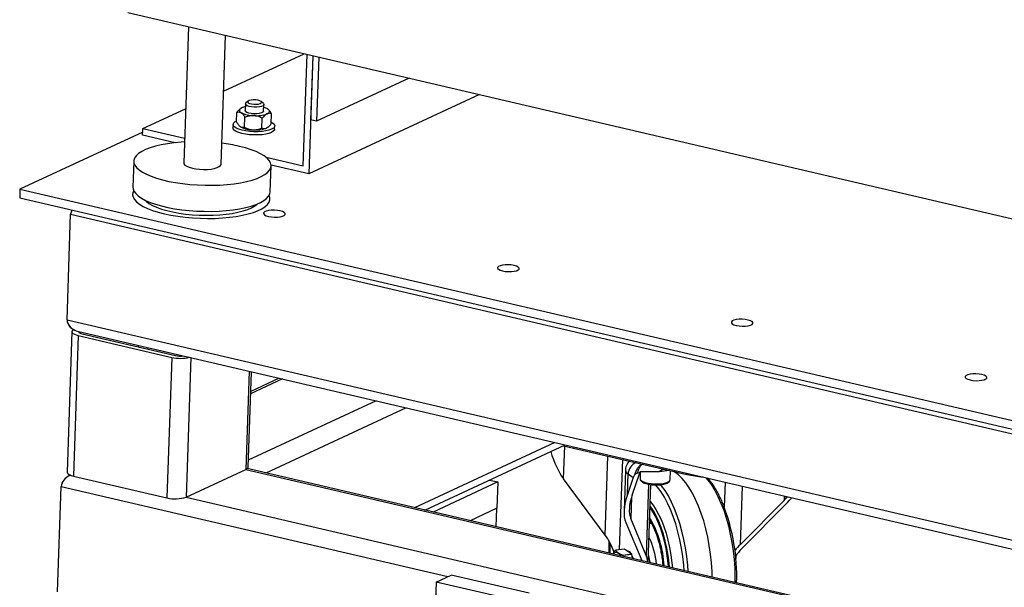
# Model space of a CAD drawing. Header units: millimetres. Extents: x -47 to 589, y 5 to 415.
# Tile 27 of 45: x 364 to 392, y 305 to 322. Entities that reach past the tile are written whole.
import ezdxf

# ---------------------------------------------------------------- set-up
doc = ezdxf.new("R2010")
doc.units = ezdxf.units.MM
doc.layers.add('TRAIT-FORT', color=4, linetype='Continuous', lineweight=25)

msp = doc.modelspace()

# ---------------------------------------------------------------- linework, layer by layer
at = {"layer": 'TRAIT-FORT', "lineweight": 25}
for p, q in [((367.059881, 322.006206), (431.635595, 306.954046)), ((368.803466, 321.599789), (368.668268, 317.679882)), ((369.746721, 317.642686), (369.87459, 321.350117)), ((369.819293, 319.746832), (372.137305, 320.822693)), ((372.109919, 317.589872), (372.220748, 320.803243)), ((372.389206, 320.763977), (372.271836, 317.360965)), ((372.389416, 320.763928), (372.325643, 318.914902)), ((372.557874, 320.724662), (372.494101, 318.875636)), ((375.167404, 320.116398), (372.494101, 318.875636)), ((370.526008, 319.457768), (370.461246, 319.403732)), ((370.963836, 319.386398), (370.902951, 319.444767)), ((377.191877, 319.644507), (372.271836, 317.360965)), ((367.491445, 318.666407), (368.721992, 319.237541)), ((370.29825, 319.237035), (370.288042, 319.228518)), ((370.445065, 319.376213), (370.438525, 319.186572)), ((370.971541, 319.168188), (370.978082, 319.357829)), ((370.193454, 318.852656), (370.203241, 319.136416)), ((370.423837, 318.705103), (370.433623, 318.988863)), ((370.923436, 318.682502), (370.933223, 318.966262)), ((371.192653, 318.807454), (371.20244, 319.091214)), ((372.494101, 318.875636), (372.325643, 318.914902)), ((367.484905, 318.476766), (367.491445, 318.666407)), ((367.491445, 318.666407), (368.692637, 318.386417)), ((370.091218, 318.787172), (370.087948, 318.692352)), ((371.097644, 318.706835), (371.107852, 318.715352)), ((371.287234, 318.650988), (371.290505, 318.745809)), ((367.487985, 318.566063), (363.951319, 316.924588)), ((368.418189, 318.259224), (367.484905, 318.476766)), ((371.040089, 317.839242), (372.109919, 317.589872)), ((367.230326, 317.729477), (367.204446, 316.979118)), ((371.158783, 316.842733), (371.184663, 317.593092)), ((372.271836, 317.360965), (371.184245, 317.614475)), ((363.951319, 316.924588), (363.942598, 316.671733)), ((363.951319, 316.924588), (429.649732, 301.610734)), ((363.942598, 316.671733), (429.641011, 301.357879)), ((365.306605, 313.162896), (365.411257, 316.197155)), ((365.411257, 316.197155), (428.86357, 301.406851)), ((365.306605, 313.162896), (428.758918, 298.372592)), ((365.445891, 312.818756), (365.306356, 308.773078)), ((365.630439, 312.705081), (365.490904, 308.659403)), ((365.630439, 312.705081), (368.325758, 312.07682)), ((365.644844, 312.823385), (428.669502, 298.132765)), ((365.676224, 312.81607), (365.674891, 312.777402)), ((365.738046, 312.755025), (368.433366, 312.126764)), ((367.356867, 312.424324), (367.355271, 312.378061)), ((367.630364, 312.360573), (367.628769, 312.31431)), ((368.325758, 312.07682), (368.186223, 308.031142)), ((368.876916, 312.070011), (368.738352, 308.052497)), ((370.557559, 311.678264), (370.460067, 308.851598)), ((370.522914, 308.916342), (370.617689, 311.664248)), ((371.514598, 311.455185), (370.59577, 311.028728)), ((371.417394, 311.477842), (370.598146, 311.097604)), ((374.209918, 310.826924), (370.529901, 309.118915)), ((375.082114, 310.623621), (371.036068, 308.745727)), ((379.364363, 309.625458), (375.318317, 307.747564)), ((375.613888, 307.678668), (379.659933, 309.556562)), ((379.610056, 309.533413), (383.166429, 308.704446)), ((379.613156, 308.579573), (379.645767, 309.525089)), ((380.813577, 306.955602), (380.892178, 309.234559)), ((381.307791, 309.137682), (381.218176, 306.539397)), ((381.876831, 309.005043), (381.87952, 309.003158)), ((381.88496, 309.003148), (381.87952, 309.003158)), ((365.490904, 308.659403), (368.186223, 308.031142)), ((368.738352, 308.052497), (370.460067, 308.851598)), ((370.460067, 308.851598), (425.433308, 296.037708)), ((425.434279, 296.065873), (370.494701, 308.871916)), ((381.395797, 308.831189), (381.355068, 307.650298)), ((381.452, 308.129133), (381.472312, 308.718062)), ((381.472312, 308.718062), (381.620697, 308.614065)), ((381.588239, 308.105599), (381.811752, 308.748102)), ((381.811752, 308.748102), (381.707524, 308.735769)), ((381.707554, 308.735735), (381.738499, 308.749181)), ((381.738498, 308.749249), (381.825111, 308.770112)), ((381.823429, 308.768556), (381.817039, 308.583276)), ((381.819756, 308.792169), (382.376049, 308.791155)), ((381.825111, 308.770112), (381.819756, 308.792169)), ((381.824243, 308.792161), (381.823685, 308.775984)), ((382.376049, 308.791155), (382.653561, 308.823992)), ((382.68319, 308.553403), (382.692212, 308.814983)), ((383.166429, 308.704446), (383.167618, 308.738945)), ((377.718277, 308.488248), (375.853599, 307.622793)), ((377.478566, 308.544123), (377.718277, 308.488248)), ((377.718277, 308.488248), (377.692114, 307.729683)), ((380.813577, 306.955602), (379.613156, 308.579573)), ((381.620697, 308.614065), (381.452, 308.129133)), ((382.064018, 308.42288), (381.993122, 306.367342)), ((382.047256, 306.179094), (382.124331, 308.413795)), ((382.682986, 308.550439), (382.68319, 308.553403)), ((384.266476, 308.482809), (384.24164, 307.762716)), ((365.036256, 305.324394), (365.140907, 308.358653)), ((365.140907, 308.358653), (376.282191, 305.761695)), ((384.707335, 306.688506), (384.765211, 308.366557)), ((368.738352, 308.052497), (425.392236, 294.846861)), ((381.569816, 308.049614), (381.54861, 307.434768)), ((385.964564, 307.957293), (384.707335, 306.688506)), ((384.739089, 306.559035), (386.04083, 307.872744)), ((385.969002, 308.085961), (385.964564, 307.957293)), ((377.692114, 307.729683), (376.924161, 307.373252)), ((377.673794, 307.198518), (377.692114, 307.729683)), ((381.404445, 307.324135), (381.863436, 306.221941)), ((381.993122, 306.367342), (381.54861, 307.434768)), ((382.14846, 307.288021), (382.0852, 307.279255)), ((381.044564, 306.412814), (381.108377, 306.525247)), ((381.365259, 306.556801), (381.111015, 306.526717)), ((381.322018, 306.378834), (381.576262, 306.408918)), ((381.578677, 306.403907), (381.324432, 306.373823)), ((381.576262, 306.408918), (381.365259, 306.556801)), ((381.601739, 306.282941), (381.578677, 306.403907)), ((381.324432, 306.373823), (381.324055, 306.347667)), ((381.848428, 306.225439), (381.849464, 306.255491)), ((384.590248, 306.366607), (384.590486, 306.387453)), ((375.943157, 305.604338), (375.910904, 304.669215)), ((375.943157, 305.604338), (376.373585, 305.804114)), ((378.189256, 305.080788), (375.943157, 305.604338)), ((378.619685, 305.280563), (376.373585, 305.804114))]:
    msp.add_line(p, q, dxfattribs=at)
at = {"layer": 'TRAIT-FORT', "lineweight": 25, "flags": 128}
for points in [[(370.808711, 319.482925), (370.742823, 319.491888), (370.673429, 319.493414), (370.608899, 319.48732), (370.557016, 319.474341), (370.524038, 319.456042), (370.513943, 319.43463), (370.527947, 319.412688), (370.564363, 319.392862), (370.618797, 319.377544), (370.684685, 319.368582), (370.754079, 319.367055), (370.818609, 319.373149), (370.870492, 319.386128), (370.90347, 319.404428), (370.913565, 319.425839), (370.899561, 319.447781), (370.863145, 319.467607), (370.808711, 319.482925)], [(370.340042, 319.262457), (370.312732, 319.247604), (370.292135, 319.231551), (370.278603, 319.21457), (370.272367, 319.196953), (370.273534, 319.179001), (370.282084, 319.161021), (370.297871, 319.143321), (370.320625, 319.126204)], [(370.971541, 319.168188), (370.969652, 319.159103), (370.948518, 319.135534), (370.90575, 319.115684), (370.845148, 319.101316), (370.772095, 319.093707), (370.693084, 319.093532), (370.615134, 319.100808), (370.545173, 319.114887), (370.489415, 319.134519), (370.452817, 319.157959), (370.438628, 319.183125), (370.438525, 319.186572)], [(370.963836, 319.386398), (370.973877, 319.373821), (370.976149, 319.348631), (370.954911, 319.325076), (370.912052, 319.305247), (370.85138, 319.290907), (370.778285, 319.28333), (370.699263, 319.28319), (370.621334, 319.290498), (370.551424, 319.304606), (370.495743, 319.324259), (370.459241, 319.347712), (370.445159, 319.372881), (370.454749, 319.397529), (370.461246, 319.403732)], [(371.070024, 319.092303), (371.097334, 319.107155), (371.117931, 319.123209), (371.131463, 319.14019), (371.137699, 319.157807), (371.136532, 319.175759), (371.127982, 319.193738), (371.112195, 319.211438), (371.089441, 319.228555)], [(371.194257, 318.853947), (371.229229, 318.83333), (371.271382, 318.796032), (371.289768, 318.757525), (371.283634, 318.719385), (371.253233, 318.683173), (371.199807, 318.650372), (371.125546, 318.622325), (371.033488, 318.600181), (370.927404, 318.584845), (370.811635, 318.576945), (370.690922, 318.576806), (370.570206, 318.584432), (370.45443, 318.599512), (370.348333, 318.621428), (370.25626, 318.649283), (370.181979, 318.681936), (370.128532, 318.718051), (370.098107, 318.756149), (370.091949, 318.794671), (370.110311, 318.832039), (370.15244, 318.866723), (370.194688, 318.888422)], [(371.287234, 318.650988), (371.280364, 318.624564), (371.249962, 318.588352), (371.196537, 318.555552), (371.122276, 318.527505), (371.030218, 318.50536), (370.924133, 318.490024), (370.808365, 318.482125), (370.687651, 318.481986), (370.566936, 318.489612), (370.451159, 318.504692), (370.345063, 318.526608), (370.252989, 318.554462), (370.178709, 318.587116), (370.125262, 318.623231), (370.094836, 318.661329), (370.087948, 318.692352)], [(371.097644, 318.706835), (371.083162, 318.696266), (371.055853, 318.681414)], [(368.688998, 318.280923), (368.5979, 318.275172), (368.394678, 318.256658), (368.201322, 318.230917), (368.020179, 318.198261), (367.853449, 318.159087), (367.703155, 318.113871), (367.571122, 318.063161), (367.458952, 318.007572), (367.368007, 317.94778), (367.299391, 317.884511), (367.253937, 317.818531), (367.232197, 317.750643), (367.234433, 317.68167), (367.26062, 317.61245), (367.31044, 317.543823), (367.383287, 317.476621), (367.478277, 317.411661), (367.594258, 317.349731), (367.729822, 317.291583), (367.883322, 317.237922), (368.052896, 317.189401), (368.236485, 317.146608), (368.431861, 317.110062), (368.636652, 317.080207), (368.848373, 317.057406), (369.064452, 317.041934), (369.282268, 317.033981), (369.499177, 317.033643), (369.712544, 317.040923), (369.919781, 317.055734), (370.118372, 317.077895), (370.305906, 317.107138), (370.480107, 317.143107), (370.63886, 317.185367), (370.780238, 317.233403), (370.902525, 317.286633), (371.004237, 317.344411), (371.084139, 317.406036), (371.141261, 317.470758), (371.174909, 317.537794), (371.184676, 317.606328), (371.170443, 317.67553), (371.132382, 317.744558), (371.070955, 317.812576), (370.986909, 317.878758), (370.881262, 317.942299), (370.755299, 318.002429), (370.610547, 318.058419), (370.448765, 318.109587), (370.271914, 318.155314), (370.271914, 318.155314)], [(368.668268, 317.679882), (368.675524, 317.64985), (368.705519, 317.614545), (368.757453, 317.581283), (368.829056, 317.551518), (368.917199, 317.526549), (369.018029, 317.507469), (369.127139, 317.495112), (369.239761, 317.490017), (369.350974, 317.492408), (369.455915, 317.502179), (369.549999, 317.518903), (369.629114, 317.541851), (369.689802, 317.570018), (369.729412, 317.602174), (369.74621, 317.636914), (369.746721, 317.642686)], [(367.204446, 316.979118), (367.208553, 316.931312), (367.23474, 316.862092), (367.28456, 316.793464), (367.357407, 316.726263), (367.452398, 316.661303), (367.568378, 316.599373), (367.703942, 316.541225), (367.857442, 316.487564), (368.027016, 316.439043), (368.210605, 316.396249), (368.405981, 316.359703), (368.610773, 316.329849), (368.822493, 316.307047), (369.038573, 316.291576), (369.256388, 316.283623), (369.473297, 316.283285), (369.686664, 316.290565), (369.893902, 316.305376), (370.092492, 316.327537), (370.280026, 316.35678), (370.454227, 316.392749), (370.61298, 316.435008), (370.754358, 316.483045), (370.876646, 316.536275), (370.978357, 316.594053), (371.058259, 316.655677), (371.115381, 316.7204), (371.14903, 316.787435), (371.158783, 316.842733)], [(367.22846, 316.877352), (367.207142, 316.829783), (367.197375, 316.761248), (367.211608, 316.692047), (367.249669, 316.623018), (367.311096, 316.555), (367.395143, 316.488819), (367.500789, 316.425278), (367.626752, 316.365147), (367.771504, 316.309158), (367.933287, 316.257989), (368.110137, 316.212262)], [(367.554575, 316.60465), (367.587493, 316.572133), (367.667219, 316.511573), (367.768105, 316.453746), (367.888734, 316.399464), (368.027414, 316.349489), (368.182197, 316.304523), (368.35091, 316.265197), (368.531186, 316.232063), (368.720493, 316.205586), (368.916174, 316.186138), (369.115482, 316.173992), (369.31562, 316.169318), (369.513777, 316.172183), (369.707173, 316.182544), (369.893091, 316.200259), (370.068923, 316.225076), (370.232201, 316.256649), (370.380631, 316.294534), (370.51213, 316.338199), (370.624853, 316.387032), (370.717217, 316.440346), (370.783693, 316.493285)], [(368.110137, 316.212262), (368.299907, 316.172532), (368.500295, 316.139282), (368.708868, 316.112913), (368.923093, 316.093748), (369.140371, 316.082018), (369.358063, 316.077866), (369.573529, 316.081342), (369.784151, 316.092405), (369.987373, 316.110919), (370.180729, 316.13666), (370.361872, 316.169316), (370.528602, 316.208489), (370.678896, 316.253706), (370.810929, 316.304416), (370.923099, 316.360005), (371.014044, 316.419797), (371.08266, 316.483066), (371.128114, 316.549045), (371.149855, 316.616934), (371.147618, 316.685906), (371.127818, 316.742858)], [(371.450677, 316.29443), (371.369494, 316.308592), (371.281231, 316.315268), (371.193037, 316.313916), (371.112058, 316.304647), (371.044854, 316.288211), (370.99687, 316.265941), (370.971993, 316.239639), (370.972238, 316.211437), (370.997586, 316.18362), (371.045983, 316.158441), (371.113508, 316.13794), (371.194691, 316.123778), (371.282954, 316.117102), (371.371148, 316.118454), (371.452127, 316.127723), (371.519331, 316.144158), (371.567315, 316.166429), (371.592192, 316.192731), (371.591947, 316.220933), (371.566599, 316.24875), (371.518202, 316.273929), (371.450677, 316.29443)], [(378.188976, 314.723779), (378.107793, 314.73794), (378.01953, 314.744616), (377.931336, 314.743265), (377.850357, 314.733996), (377.783153, 314.71756), (377.735169, 314.695289), (377.710292, 314.668987), (377.710537, 314.640785), (377.735885, 314.612968), (377.784282, 314.587789), (377.851807, 314.567288), (377.93299, 314.553126), (378.021253, 314.54645), (378.109447, 314.547802), (378.190426, 314.557071), (378.25763, 314.573507), (378.305614, 314.595778), (378.330491, 314.62208), (378.330246, 314.650281), (378.304898, 314.678099), (378.256501, 314.703278), (378.188976, 314.723779)], [(384.927275, 313.153127), (384.846092, 313.167289), (384.757828, 313.173964), (384.669635, 313.172613), (384.588656, 313.163344), (384.521452, 313.146908), (384.473468, 313.124637), (384.44859, 313.098335), (384.448836, 313.070133), (384.474184, 313.042316), (384.52258, 313.017137), (384.590105, 312.996636), (384.671288, 312.982474), (384.759552, 312.975799), (384.847746, 312.97715), (384.928725, 312.986419), (384.995928, 313.002855), (385.043913, 313.025126), (385.06879, 313.051428), (385.068544, 313.07963), (385.043197, 313.107447), (384.9948, 313.132626), (384.927275, 313.153127)], [(365.497536, 312.877954), (365.473226, 312.862505), (365.452025, 312.839298), (365.445952, 312.814771), (365.455239, 312.789868), (365.479529, 312.765545), (365.517889, 312.742738), (365.568845, 312.722321), (365.630439, 312.705081)], [(365.649003, 312.822415), (365.648839, 312.822133), (365.645803, 312.80987), (365.650446, 312.797418), (365.662591, 312.785257), (365.681771, 312.773853), (365.707249, 312.763645), (365.738046, 312.755025)], [(391.665573, 311.582475), (391.584391, 311.596637), (391.496127, 311.603313), (391.407933, 311.601961), (391.326954, 311.592692), (391.25975, 311.576256), (391.211766, 311.553985), (391.186889, 311.527684), (391.187134, 311.499482), (391.212482, 311.471664), (391.260879, 311.446485), (391.328404, 311.425985), (391.409587, 311.411823), (391.497851, 311.405147), (391.586044, 311.406499), (391.667023, 311.415768), (391.734227, 311.432203), (391.782211, 311.454474), (391.807088, 311.480776), (391.806843, 311.508978), (391.781495, 311.536795), (391.733098, 311.561974), (391.665573, 311.582475)], [(365.306356, 308.773078), (365.306417, 308.769093), (365.315703, 308.74419), (365.339994, 308.719867), (365.378354, 308.697059), (365.42931, 308.676643), (365.490904, 308.659403)], [(383.898047, 305.747687), (383.892344, 305.912205), (383.875511, 306.160128), (383.848857, 306.408616), (383.812617, 306.655485), (383.767107, 306.898566), (383.712729, 307.135722), (383.649961, 307.364869), (383.579354, 307.583993), (383.501528, 307.791169), (383.417167, 307.984576), (383.327013, 308.162514), (383.231859, 308.32342), (383.132539, 308.465879), (383.029928, 308.588641), (382.924927, 308.690625), (382.818458, 308.770935), (382.779557, 308.794624)], [(381.817039, 308.583276), (381.821893, 308.561125), (381.848388, 308.529619), (381.89654, 308.5002), (381.963753, 308.474454), (382.046404, 308.45377), (382.140037, 308.439262), (382.239605, 308.431713), (382.339739, 308.43153)], [(383.087514, 305.936617), (383.075079, 306.095929), (383.047735, 306.341165), (383.010671, 306.58448), (382.964233, 306.823603), (382.908855, 307.056301), (382.845055, 307.280402), (382.773426, 307.493813), (382.69464, 307.694542), (382.60943, 307.880714), (382.518593, 308.050592), (382.422976, 308.202589), (382.323473, 308.335286), (382.254866, 308.41301)], [(382.339739, 308.43153), (382.435041, 308.438722), (382.520374, 308.452901), (382.591137, 308.473304), (382.643516, 308.498831), (382.674686, 308.528104), (382.682986, 308.550439)], [(383.203256, 305.909638), (383.189567, 306.093073), (383.162388, 306.341622), (383.12549, 306.588392), (383.079209, 306.831149), (383.023962, 307.067695), (382.96025, 307.295887), (382.88865, 307.513658), (382.809811, 307.719038), (382.724446, 307.910164), (382.633329, 308.085308), (382.537285, 308.242882), (382.437184, 308.38146), (382.409218, 308.415883)], [(383.714487, 308.611473), (383.774578, 308.539709), (383.874679, 308.401131), (383.970724, 308.243557), (384.061841, 308.068414), (384.147205, 307.877287), (384.226044, 307.671908), (384.297644, 307.454136), (384.361356, 307.225944), (384.416603, 306.989399), (384.462885, 306.746642), (384.499782, 306.499871), (384.526961, 306.251323), (384.544175, 306.003247), (384.551269, 305.75789), (384.550315, 305.595648)], [(382.107374, 307.922153), (382.182622, 307.829362), (382.27005, 307.69928), (382.352953, 307.550694), (382.430359, 307.385345), (382.50136, 307.205174), (382.565123, 307.012291), (382.620902, 306.808958), (382.668041, 306.597559), (382.70599, 306.380573), (382.734301, 306.160543), (382.747468, 306.015879)], [(382.640002, 306.040928), (382.629735, 306.14964), (382.602105, 306.364371), (382.565071, 306.576132), (382.519066, 306.78244), (382.464631, 306.980876), (382.402403, 307.169114), (382.333112, 307.344947), (382.257571, 307.506314), (382.176664, 307.651322), (382.101914, 307.763857)], [(382.666671, 306.034712), (382.655643, 306.152705), (382.628013, 306.367437), (382.590979, 306.579197), (382.544974, 306.785505), (382.490539, 306.983942), (382.428311, 307.17218), (382.35902, 307.348013), (382.283478, 307.509379), (382.202572, 307.654387), (382.117249, 307.781336), (382.103161, 307.799991)], [(381.043031, 306.413172), (381.06826, 306.443155), (381.107092, 306.464793), (381.149172, 306.463324), (381.192231, 306.438827), (381.233948, 306.392622), (381.252252, 306.364404)], [(381.626039, 306.277277), (381.608466, 306.326137), (381.582863, 306.381947)], [(384.574414, 306.273607), (384.582371, 306.30127), (384.590248, 306.366607)]]:
    msp.add_lwpolyline(points, dxfattribs=at)
at = {"layer": 'TRAIT-FORT', "lineweight": 25}
for centre, radius, start, end in [((370.537383, 318.811004), 0.4927, 101.1335354, 113.6113766), ((370.857111, 318.830991), 0.460472, 59.6986043, 75.1324421), ((370.683474, 319.857408), 0.816284, 243.6077374, 270.1503145), ((370.760961, 319.944508), 0.906517, 265.232337, 289.9338153), ((370.669303, 319.446519), 0.816284, 243.6077374, 270.1503145), ((370.74679, 319.533619), 0.906517, 265.232337, 289.9338153), ((369.166814, 313.333235), 4.947089, 77.0921279, 83.0263901), ((368.570488, 313.113396), 1.065073, 256.7160381, 284.1624393), ((368.557856, 312.673877), 0.561098, 257.181148, 280.0925997), ((381.849318, 308.700694), 0.377406, 113.5654322, 177.3624181), ((370.437533, 308.936346), 0.087693, 284.8899279, 346.8140352), ((381.538458, 308.845226), 0.143339, 185.5863099, 242.518278), ((381.860215, 308.733747), 0.050545, 133.9894012, 163.5003106), ((383.940718, 312.114671), 3.497021, 257.2079085, 264.9110123), ((368.42537, 308.996322), 0.994366, 256.0838472, 288.3460646), ((378.884886, 305.7602), 5.718096, 358.2342194, 20.9772368), ((379.409318, 305.895195), 3.107879, 3.2374426, 30.3380169), ((386.613953, 306.711461), 5.700421, 179.1078336, 182.7107081), ((385.264594, 306.561387), 4.320716, 177.6396227, 181.6648282), ((380.097945, 305.94144), 2.196824, 4.7447737, 26.0090805), ((381.160375, 306.435032), 0.104127, 118.296412, 119.9581568), ((381.428038, 306.359573), 0.145539, 24.5362749, 85.4137604), ((380.991327, 306.123989), 0.65064, 25.4814518, 25.9712759), ((380.737083, 306.093905), 0.65064, 25.4814518, 25.9712758)]:
    msp.add_arc(centre, radius, start, end, dxfattribs=at)
for centre, major_axis, ratio, start_param, end_param in [((365.963386, 316.21851), (0.550924, 0.056818), 0.681781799, 2.717083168, 3.047705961), ((365.963386, 316.21851), (0.550924, 0.056818), 0.681781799, 2.717083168, 3.047705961), ((365.858735, 313.184251), (0.550924, 0.056818), 0.681781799, 3.047705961, 4.252674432), ((365.858735, 313.184251), (0.550924, 0.056818), 0.681781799, 3.047705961, 4.244506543), ((379.873519, 309.827702), (-0.320849, 1.590213), 0.447604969, 1.776265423, 2.378116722), ((365.693036, 308.380008), (0.550924, 0.056818), 0.681781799, 2.038678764, 3.047705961), ((365.693036, 308.380008), (0.550924, 0.056818), 0.681781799, 2.053692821, 3.047705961), ((381.921951, 308.649711), (0.291527, 0.190832), 0.619216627, 2.171939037, 2.464548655), ((383.074155, 308.684893), (0.879807, 0.123496), 0.351267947, 2.216430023, 2.43644919), ((382.175009, 308.214685), (0.616737, 1.075134), 0.503509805, 1.928498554, 2.77227935), ((382.190747, 308.176892), (0.513948, 0.895945), 0.503509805, 1.928498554, 2.77227935), ((385.805796, 308.604649), (0.513948, 0.895945), 0.503509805, 4.226310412, 4.375611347), ((385.850309, 308.649571), (0.616737, 1.075134), 0.503509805, 4.226310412, 4.412732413), ((380.596608, 305.915495), (-0.267374, 1.325177), 0.447604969, 5.042062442, 5.519709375), ((384.897857, 305.911679), (0.616737, 1.075134), 0.503509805, 1.084717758, 1.28651713), ((384.897857, 305.911679), (0.513948, 0.895945), 0.503509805, 1.084717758, 1.358711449), ((381.222558, 305.476793), (0.616737, 1.075134), 0.503509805, 5.674455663, 5.913872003)]:
    msp.add_ellipse(centre, major_axis=major_axis, ratio=ratio, start_param=start_param, end_param=end_param, dxfattribs=at)
for points, knots in [([(370.289125, 319.221524), (370.270758, 319.207914), (370.241041, 319.185893), (370.213688, 319.15009), (370.203241, 319.136416)], [0, 0, 0, 0, 0.618066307, 1, 1, 1, 1]), ([(371.20244, 319.091214), (371.187176, 319.116266), (371.164059, 319.154207), (371.130467, 319.194423), (371.108099, 319.21575), (371.09426, 319.225248), (371.089441, 319.228555)], [0, 0, 0, 0, 0.432041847, 0.654343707, 0.879645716, 1, 1, 1, 1]), ([(370.203241, 319.136416), (370.219525, 319.141163), (370.25265, 319.150818), (370.293021, 319.142546), (370.315792, 319.129065), (370.320625, 319.126204)], [0, 0, 0, 0, 0.432383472, 0.879550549, 1, 1, 1, 1]), ([(370.320625, 319.126204), (370.33061, 319.118883), (370.350789, 319.104087), (370.379763, 319.071051), (370.407555, 319.032577), (370.424907, 319.003479), (370.433623, 318.988863)], [0, 0, 0, 0, 0.249574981, 0.504358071, 0.751043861, 1, 1, 1, 1]), ([(370.685616, 319.041127), (370.663863, 319.041204), (370.619904, 319.041358), (370.555522, 319.030083), (370.493044, 319.01265), (370.453491, 318.996816), (370.433623, 318.988863)], [0, 0, 0, 0, 0.249574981, 0.504358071, 0.751043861, 1, 1, 1, 1]), ([(370.933223, 318.966262), (370.899537, 318.982712), (370.831013, 319.016174), (370.750458, 319.035405), (370.701313, 319.04026), (370.690851, 319.040838), (370.685616, 319.041127)], [0, 0, 0, 0, 0.432374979, 0.879533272, 0.939727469, 1, 1, 1, 1]), ([(371.070024, 319.092303), (371.067841, 319.091256), (371.049264, 319.082348), (371.013487, 319.057094), (370.969995, 319.012795), (370.943719, 318.979543), (370.933223, 318.966262)], [0, 0, 0, 0, 0.046579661, 0.396458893, 0.758936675, 1, 1, 1, 1]), ([(371.20244, 319.091214), (371.187132, 319.096712), (371.158975, 319.106826), (371.114351, 319.108419), (371.084931, 319.097722), (371.070024, 319.092303)], [0, 0, 0, 0, 0.370155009, 0.680862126, 1, 1, 1, 1]), ([(370.306453, 318.715315), (370.296468, 318.722637), (370.276289, 318.737433), (370.247314, 318.770468), (370.219523, 318.808943), (370.20217, 318.838041), (370.193454, 318.852656)], [0, 0, 0, 0, 0.249574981, 0.504358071, 0.751043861, 1, 1, 1, 1]), ([(370.423837, 318.705103), (370.407542, 318.700264), (370.382863, 318.692935), (370.348009, 318.696557), (370.325169, 318.704184), (370.311287, 318.71244), (370.306453, 318.715315)], [0, 0, 0, 0, 0.432041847, 0.654343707, 0.879645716, 1, 1, 1, 1]), ([(370.423837, 318.705103), (370.45754, 318.68861), (370.508584, 318.66363), (370.582168, 318.641976), (370.630949, 318.632908), (370.660986, 318.630928), (370.671444, 318.630238)], [0, 0, 0, 0, 0.432041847, 0.654343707, 0.879645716, 1, 1, 1, 1]), ([(370.671444, 318.630238), (370.693197, 318.630162), (370.737156, 318.630008), (370.801538, 318.641283), (370.864016, 318.658716), (370.903569, 318.674549), (370.923436, 318.682502)], [0, 0, 0, 0, 0.249574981, 0.504358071, 0.751043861, 1, 1, 1, 1]), ([(370.923436, 318.682502), (370.933342, 318.678689), (370.957667, 318.669327), (370.99941, 318.664429), (371.034573, 318.671865), (371.053672, 318.680435), (371.055853, 318.681414)], [0, 0, 0, 0, 0.241067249, 0.591951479, 0.953419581, 1, 1, 1, 1]), ([(371.055853, 318.681414), (371.070439, 318.689603), (371.100062, 318.706235), (371.146286, 318.749843), (371.176462, 318.787337), (371.192653, 318.807454)], [0, 0, 0, 0, 0.310135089, 0.629848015, 1, 1, 1, 1]), ([(381.509501, 309.090665), (381.493919, 309.07372), (381.459937, 309.036767), (381.422526, 308.965164), (381.399268, 308.894074), (381.398583, 308.848344), (381.398332, 308.83157)], [0, 0, 0, 0, 0.245711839, 0.535836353, 0.829750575, 1, 1, 1, 1]), ([(381.87952, 309.003158), (381.856502, 308.990781), (381.809784, 308.96566), (381.744547, 308.891154), (381.690057, 308.79717), (381.669442, 308.725031), (381.659617, 308.690651)], [0, 0, 0, 0, 0.255174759, 0.517907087, 0.77024927, 1, 1, 1, 1]), ([(381.87952, 309.003158), (381.866003, 308.991972), (381.8387, 308.96938), (381.799352, 308.909659), (381.764147, 308.835981), (381.746843, 308.777465), (381.738499, 308.749249)], [0, 0, 0, 0, 0.254353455, 0.513732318, 0.765525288, 1, 1, 1, 1]), ([(381.659617, 308.690651), (381.667011, 308.700197), (381.679771, 308.71667), (381.699329, 308.730091), (381.707554, 308.735735)], [0, 0, 0, 0, 0.579450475, 1, 1, 1, 1]), ([(381.819546, 308.585694), (381.81874, 308.578305), (381.816443, 308.557244), (381.834344, 308.525399), (381.86592, 308.494282), (381.915098, 308.465899), (381.983094, 308.440762), (382.065459, 308.421077), (382.155671, 308.408076), (382.24659, 308.401644), (382.305134, 308.402597), (382.332614, 308.403044)], [0, 0, 0, 0, 0.052364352, 0.149272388, 0.250995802, 0.374141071, 0.506710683, 0.635736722, 0.762608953, 0.888567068, 1, 1, 1, 1]), ([(382.332614, 308.403044), (382.34852, 308.403808), (382.394909, 308.406036), (382.467505, 308.414984), (382.543809, 308.431954), (382.607692, 308.455873), (382.651006, 308.484995), (382.677722, 308.517365), (382.679835, 308.539853), (382.680624, 308.548254)], [0, 0, 0, 0, 0.088569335, 0.258308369, 0.429676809, 0.604313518, 0.785799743, 0.919987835, 1, 1, 1, 1]), ([(384.219775, 307.822817), (384.208638, 307.850757), (384.176407, 307.931613), (384.118408, 308.056207), (384.046362, 308.196233), (383.97035, 308.32597), (383.890849, 308.444243), (383.821425, 308.536289), (383.777532, 308.583764), (383.762194, 308.600353)], [0, 0, 0, 0, 0.086470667, 0.250240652, 0.414842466, 0.579962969, 0.745396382, 0.911030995, 1, 1, 1, 1]), ([(382.111239, 307.3489), (382.109789, 307.346276), (382.099155, 307.327034), (382.091251, 307.301339), (382.084424, 307.279148)], [0, 0, 0, 0, 0.136327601, 1, 1, 1, 1]), ([(382.088847, 307.38499), (382.108286, 307.354939), (382.159778, 307.275336), (382.237764, 307.110314), (382.321493, 306.88978), (382.393931, 306.632259), (382.450232, 306.356717), (382.470556, 306.168866), (382.480372, 306.078137)], [0, 0, 0, 0, 0.0993901, 0.263268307, 0.439296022, 0.627445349, 0.820063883, 1, 1, 1, 1]), ([(382.48156, 306.07786), (382.47789, 306.127729), (382.470152, 306.232863), (382.444807, 306.392303), (382.403298, 306.610038), (382.333968, 306.874022), (382.227589, 307.151733), (382.143392, 307.329596), (382.094087, 307.396083), (382.089446, 307.402342)], [0, 0, 0, 0, 0.09822743, 0.207087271, 0.315924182, 0.537955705, 0.759987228, 0.977404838, 1, 1, 1, 1]), ([(382.490315, 306.07582), (382.486563, 306.12686), (382.478697, 306.23385), (382.45296, 306.395795), (382.41096, 306.616442), (382.340501, 306.882305), (382.251362, 307.122289), (382.170803, 307.287639), (382.124281, 307.377114), (382.095864, 307.415011), (382.090146, 307.422637)], [0, 0, 0, 0, 0.098679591, 0.206849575, 0.315042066, 0.535712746, 0.756383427, 0.864553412, 0.972745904, 1, 1, 1, 1]), ([(381.111015, 306.526717), (381.119668, 306.512552), (381.137163, 306.483913), (381.198572, 306.432356), (381.274511, 306.399431), (381.322018, 306.378834)], [0, 0, 0, 0, 0.2681430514, 0.5421571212, 1, 1, 1, 1]), ([(382.106795, 306.165215), (382.106672, 306.166642), (382.100863, 306.233918), (382.084234, 306.325649), (382.061797, 306.40806), (382.0559, 306.429722)], [0, 0, 0, 0, 0.01572067, 0.741279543, 1, 1, 1, 1])]:
    msp.add_open_spline(points, degree=3, knots=knots, dxfattribs=at)

doc.saveas('drawing.dxf')
